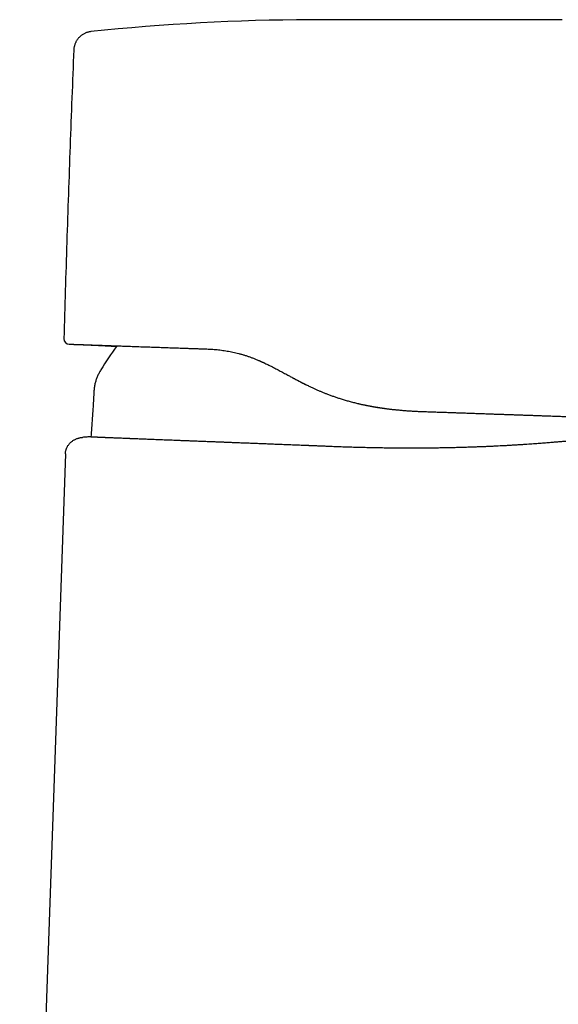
# Model space of a CAD drawing. Header units: millimetres. Extents: x 8 to 597, y 12 to 488.
# Tile 37 of 39: x 430 to 479, y 386 to 476. Entities that reach past the tile are written whole.
import ezdxf

# ---------------------------------------------------------------- set-up
doc = ezdxf.new("R2010")
doc.units = ezdxf.units.MM

msp = doc.modelspace()

# ---------------------------------------------------------------- linework, layer by layer
at = {"color": 7, "linetype": 'Continuous', "lineweight": 30}
for p, q in [((436.72, 474.453), (436.72, 474.453)), ((435.949, 437.538), (435.948, 437.538)), ((435.949, 437.538), (435.948, 437.538)), ((436.54, 437.585), (436.541, 437.585)), ((436.731, 437.578), (436.558, 437.584)), ((434.41, 436.039), (430.245, 316.774))]:
    msp.add_line(p, q, dxfattribs=at)
at = {"color": 7, "linetype": 'Continuous', "lineweight": 30, "flags": 128}
msp.add_lwpolyline([(479.602, 475.538), (478.881, 475.538), (478.169, 475.538), (477.467, 475.538), (477.031, 475.538), (476.599, 475.538), (476.17, 475.538), (475.746, 475.538), (475.325, 475.538), (475.105, 475.538), (474.877, 475.538), (474.642, 475.538), (474.398, 475.538), (474.147, 475.538), (473.887, 475.539), (473.62, 475.539), (473.316, 475.539), (473.003, 475.539), (472.68, 475.539), (472.348, 475.539), (472.006, 475.539), (471.654, 475.539), (471.293, 475.539), (470.922, 475.539), (470.541, 475.539), (470.151, 475.539), (469.758, 475.539), (469.356, 475.539), (468.944, 475.539), (468.524, 475.539), (468.086, 475.539), (467.638, 475.539), (467.181, 475.539), (466.714, 475.538), (466.237, 475.538), (465.76, 475.538), (465.273, 475.537), (464.777, 475.537), (464.272, 475.537), (463.746, 475.536), (463.211, 475.536), (462.667, 475.535), (462.112, 475.535), (461.548, 475.535), (460.974, 475.536), (460.391, 475.537)], dxfattribs=at)
at = {"color": 7, "linetype": 'Continuous', "lineweight": 30}
for centre, radius, start, end in [((457.557, 275.542), 200, 90.24951, 95.98022), ((434.766, 446.519), 0.5, 178.41268, 268), ((458.336, 431.349), 24.1, 143.10084, 149.22382)]:
    msp.add_arc(centre, radius, start, end, dxfattribs=at)
for points, knots in [([(460.391, 475.537), (460.347, 475.538), (460.261, 475.538), (460.136, 475.538), (460.018, 475.538), (459.908, 475.539), (459.805, 475.539), (459.711, 475.539), (459.625, 475.539), (459.548, 475.539), (459.478, 475.54), (459.414, 475.54), (459.352, 475.54), (459.291, 475.54), (459.231, 475.54), (459.172, 475.54), (459.114, 475.54), (459.055, 475.541), (458.997, 475.541), (458.924, 475.541), (458.839, 475.541), (458.741, 475.541), (458.641, 475.541), (458.544, 475.541), (458.449, 475.542), (458.361, 475.542), (458.275, 475.542), (458.198, 475.542), (458.128, 475.542), (458.064, 475.542), (457.996, 475.542), (457.924, 475.542), (457.846, 475.542), (457.765, 475.542), (457.679, 475.542), (457.591, 475.542), (457.498, 475.542), (457.402, 475.542), (457.307, 475.542), (457.217, 475.541), (457.134, 475.541), (457.057, 475.541), (456.986, 475.541), (456.926, 475.541), (456.875, 475.54), (456.831, 475.54), (456.786, 475.54), (456.737, 475.54), (456.704, 475.54), (456.686, 475.54)], [0, 0, 0, 0, 0.035688, 0.069406, 0.101155, 0.130936, 0.158748, 0.184592, 0.207157, 0.227972, 0.247039, 0.264356, 0.279924, 0.297243, 0.313075, 0.328891, 0.344692, 0.360478, 0.376249, 0.392003, 0.419071, 0.445264, 0.471479, 0.499956, 0.523993, 0.548311, 0.571408, 0.593278, 0.610872, 0.627806, 0.645844, 0.665364, 0.686364, 0.708844, 0.731394, 0.755259, 0.780436, 0.806911, 0.832892, 0.857151, 0.879688, 0.900505, 0.919602, 0.93698, 0.949429, 0.960835, 0.972617, 0.985673, 1, 1, 1, 1]), ([(436.72, 474.453), (436.686, 474.449), (436.614, 474.44), (436.503, 474.418), (436.387, 474.386), (436.271, 474.346), (436.156, 474.297), (436.044, 474.239), (435.936, 474.172), (435.831, 474.096), (435.732, 474.013), (435.645, 473.927), (435.568, 473.84), (435.501, 473.755), (435.44, 473.667), (435.385, 473.575), (435.336, 473.481), (435.291, 473.378), (435.25, 473.267), (435.216, 473.149), (435.191, 473.032), (435.174, 472.915), (435.169, 472.837), (435.167, 472.798)], [0, 0, 0, 0, 0.041056, 0.088701, 0.137342, 0.18689, 0.237246, 0.288295, 0.339915, 0.391974, 0.444332, 0.496846, 0.540623, 0.584322, 0.627857, 0.671147, 0.714113, 0.756677, 0.807122, 0.856773, 0.905528, 0.953296, 1, 1, 1, 1]), ([(435.167, 472.798), (435.108, 471.339), (434.991, 468.422), (434.827, 464.045), (434.672, 459.667), (434.527, 455.289), (434.39, 450.911), (434.308, 447.992), (434.266, 446.533)], [0, 0, 0, 0, 0.166665, 0.333332, 0.499999, 0.666666, 0.833333, 1, 1, 1, 1]), ([(434.749, 446.019), (434.75, 446.019), (434.751, 446.019), (434.764, 446.019), (434.785, 446.018), (434.814, 446.017), (434.852, 446.016), (434.898, 446.014), (434.952, 446.012), (435.015, 446.01), (435.089, 446.008), (435.172, 446.005), (435.265, 446.001), (435.367, 445.998), (435.478, 445.994), (435.593, 445.99), (435.709, 445.986), (435.826, 445.982), (435.949, 445.978), (436.078, 445.973), (436.213, 445.968), (436.354, 445.963), (436.5, 445.958), (436.652, 445.953), (436.819, 445.947), (437.003, 445.941), (437.206, 445.934), (437.417, 445.926), (437.637, 445.919), (437.864, 445.911), (438.096, 445.903), (438.333, 445.894), (438.573, 445.886), (438.82, 445.877), (439.075, 445.868), (439.336, 445.859), (439.604, 445.85), (439.879, 445.84), (440.166, 445.83), (440.464, 445.82), (440.774, 445.809), (441.09, 445.798), (441.414, 445.787), (441.744, 445.775), (442.065, 445.764), (442.374, 445.753), (442.67, 445.743), (442.971, 445.732), (443.276, 445.722), (443.584, 445.711), (443.894, 445.7), (444.207, 445.689), (444.524, 445.678), (444.868, 445.666), (445.237, 445.653), (445.632, 445.639), (446.033, 445.625), (446.439, 445.611), (446.849, 445.597), (447.127, 445.587), (447.266, 445.582)], [0, 0, 0, 0, 0.017565, 0.035091, 0.052585, 0.070052, 0.087498, 0.10493, 0.122354, 0.139775, 0.158029, 0.176295, 0.194578, 0.212886, 0.231227, 0.249605, 0.265384, 0.281144, 0.29689, 0.312627, 0.328359, 0.343809, 0.359263, 0.374724, 0.390086, 0.408353, 0.42661, 0.444863, 0.463119, 0.481385, 0.499668, 0.517191, 0.534694, 0.552183, 0.569666, 0.587147, 0.604634, 0.622131, 0.639691, 0.658073, 0.676437, 0.69479, 0.713138, 0.73149, 0.749851, 0.765486, 0.781105, 0.796714, 0.812316, 0.827916, 0.843241, 0.858571, 0.873913, 0.889412, 0.907851, 0.926277, 0.944697, 0.96312, 0.981552, 1, 1, 1, 1]), ([(435.788, 445.983), (435.794, 445.983), (435.812, 445.982), (435.845, 445.981), (435.883, 445.98), (435.921, 445.978), (435.958, 445.977), (435.994, 445.976), (436.042, 445.974), (436.101, 445.971), (436.168, 445.969), (436.226, 445.966), (436.275, 445.965), (436.32, 445.963), (436.369, 445.961), (436.426, 445.958), (436.497, 445.955), (436.575, 445.952), (436.661, 445.948), (436.754, 445.944), (436.855, 445.94), (436.963, 445.935), (437.078, 445.929), (437.197, 445.924), (437.333, 445.917), (437.485, 445.909), (437.654, 445.901), (437.837, 445.891), (438.033, 445.88), (438.243, 445.868), (438.459, 445.856), (438.681, 445.842), (438.883, 445.83), (439.012, 445.821), (439.064, 445.818)], [0, 0, 0, 0, 0.005487, 0.017569, 0.029558, 0.041158, 0.052367, 0.063188, 0.073618, 0.096666, 0.117554, 0.134384, 0.149499, 0.162904, 0.175138, 0.194291, 0.215772, 0.239581, 0.265715, 0.294174, 0.324958, 0.358063, 0.393406, 0.429924, 0.467298, 0.517533, 0.569234, 0.622398, 0.684588, 0.748663, 0.814623, 0.882464, 0.952185, 1, 1, 1, 1]), ([(447.266, 445.582), (447.354, 445.579), (447.531, 445.572), (447.798, 445.555), (448.064, 445.534), (448.331, 445.508), (448.595, 445.477), (448.858, 445.44), (449.118, 445.399), (449.378, 445.351), (449.639, 445.298), (449.902, 445.239), (450.167, 445.173), (450.433, 445.1), (450.7, 445.019), (450.967, 444.933), (451.233, 444.84), (451.5, 444.74), (451.768, 444.634), (451.968, 444.55), (452.098, 444.493), (452.16, 444.466), (452.221, 444.438), (452.283, 444.411), (452.345, 444.383), (452.407, 444.354), (452.506, 444.308), (452.642, 444.244), (452.827, 444.155), (453.025, 444.057), (453.237, 443.949), (453.444, 443.842), (453.646, 443.736), (453.843, 443.631), (454.043, 443.523), (454.244, 443.415), (454.44, 443.308), (454.664, 443.187), (454.918, 443.049), (455.207, 442.894), (455.499, 442.739), (455.794, 442.585), (456.093, 442.432), (456.398, 442.281), (456.688, 442.141), (456.962, 442.013), (457.219, 441.897), (457.476, 441.785), (457.734, 441.676), (457.992, 441.571), (458.265, 441.464), (458.554, 441.355), (458.858, 441.247), (459.165, 441.142), (459.495, 441.036), (459.848, 440.929), (460.223, 440.822), (460.598, 440.723), (460.973, 440.63), (461.349, 440.545), (461.707, 440.469), (462.048, 440.402), (462.373, 440.342), (462.699, 440.287), (463.026, 440.236), (463.351, 440.189), (463.674, 440.146), (463.995, 440.106), (464.314, 440.071), (464.65, 440.037), (465.004, 440.005), (465.379, 439.975), (465.754, 439.949), (466.13, 439.927), (466.505, 439.908), (466.754, 439.899), (466.879, 439.894)], [0, 0, 0, 0, 0.0143, 0.028532, 0.042691, 0.056779, 0.070793, 0.084489, 0.098119, 0.111688, 0.125203, 0.138918, 0.152701, 0.166558, 0.180498, 0.194533, 0.208426, 0.22244, 0.236593, 0.250907, 0.254162, 0.257428, 0.260706, 0.263995, 0.267297, 0.270611, 0.273938, 0.283155, 0.292476, 0.303719, 0.315131, 0.326727, 0.337246, 0.347931, 0.358794, 0.369845, 0.380537, 0.390637, 0.406126, 0.421674, 0.4373, 0.453027, 0.468875, 0.484866, 0.501021, 0.514328, 0.527571, 0.540751, 0.55387, 0.566927, 0.579922, 0.595155, 0.610295, 0.625336, 0.640703, 0.658992, 0.677255, 0.695481, 0.713658, 0.731769, 0.749797, 0.765377, 0.781006, 0.796678, 0.812385, 0.828121, 0.843594, 0.859078, 0.874564, 0.889736, 0.907888, 0.926142, 0.944489, 0.962921, 0.981428, 1, 1, 1, 1]), ([(437.63, 443.68), (437.602, 443.634), (437.547, 443.542), (437.468, 443.401), (437.393, 443.258), (437.324, 443.114), (437.261, 442.966), (437.206, 442.816), (437.155, 442.658), (437.111, 442.491), (437.074, 442.317), (437.044, 442.14), (437.02, 441.961), (436.999, 441.751), (436.981, 441.509), (436.966, 441.237), (436.954, 440.965), (436.94, 440.693), (436.924, 440.424), (436.911, 440.244), (436.905, 440.155)], [0, 0, 0, 0, 0.0442818, 0.0884773, 0.1325443, 0.1764887, 0.2203564, 0.2642203, 0.3081647, 0.3566921, 0.4055001, 0.4546383, 0.5041152, 0.5538994, 0.6284066, 0.7031593, 0.7778522, 0.8522529, 0.9262707, 1, 1, 1, 1]), ([(455.112, 442.945), (455.113, 442.944), (455.14, 442.93), (455.19, 442.903), (455.239, 442.877), (455.261, 442.865)], [0, 0, 0, 0, 0.010059, 0.559543, 1, 1, 1, 1]), ([(455.503, 442.737), (455.532, 442.722), (455.603, 442.684), (455.719, 442.624), (455.853, 442.554), (455.994, 442.482), (456.142, 442.408), (456.271, 442.344), (456.351, 442.305), (456.379, 442.291)], [0, 0, 0, 0, 0.098765, 0.245393, 0.399272, 0.560374, 0.728666, 0.904125, 1, 1, 1, 1]), ([(436.905, 440.155), (436.884, 439.863), (436.844, 439.279), (436.784, 438.42), (436.748, 437.853), (436.731, 437.578)], [0, 0, 0, 0, 0.3398992, 0.6797942, 1, 1, 1, 1]), ([(460.983, 440.629), (461.017, 440.621), (461.115, 440.598), (461.269, 440.563), (461.443, 440.524), (461.604, 440.49), (461.76, 440.458), (461.901, 440.43), (462.027, 440.406), (462.138, 440.385), (462.244, 440.365), (462.345, 440.347), (462.439, 440.331), (462.526, 440.316), (462.605, 440.303), (462.664, 440.293), (462.707, 440.286), (462.734, 440.282), (462.76, 440.277), (462.783, 440.274), (462.805, 440.27), (462.824, 440.267), (462.839, 440.265), (462.852, 440.263), (462.868, 440.26), (462.89, 440.257), (462.918, 440.252), (462.952, 440.247), (462.996, 440.24), (463.05, 440.232), (463.115, 440.223), (463.189, 440.212), (463.281, 440.199), (463.389, 440.184), (463.51, 440.167), (463.634, 440.151), (463.758, 440.135), (463.884, 440.12), (464.011, 440.105), (464.139, 440.09), (464.225, 440.081), (464.268, 440.077)], [0, 0, 0, 0, 0.031048, 0.090874, 0.141798, 0.191113, 0.238819, 0.28492, 0.320016, 0.354122, 0.386962, 0.417528, 0.446555, 0.473063, 0.497047, 0.518508, 0.527321, 0.535625, 0.54342, 0.550704, 0.557479, 0.563447, 0.567662, 0.57092, 0.57563, 0.582253, 0.590789, 0.601239, 0.613604, 0.630637, 0.650333, 0.672696, 0.697727, 0.733772, 0.770751, 0.808067, 0.845722, 0.883717, 0.922054, 0.960735, 1, 1, 1, 1]), ([(466.879, 439.894), (467.044, 439.889), (467.373, 439.877), (467.861, 439.86), (468.344, 439.843), (468.821, 439.827), (469.293, 439.81), (469.76, 439.794), (470.221, 439.778), (470.684, 439.762), (471.149, 439.745), (471.615, 439.729), (472.075, 439.713), (472.53, 439.697), (472.978, 439.681), (473.413, 439.666), (473.834, 439.652), (474.24, 439.637), (474.639, 439.623), (475.03, 439.61), (475.414, 439.596), (475.79, 439.583), (476.158, 439.57), (476.522, 439.558), (476.883, 439.545), (477.24, 439.533), (477.587, 439.52), (477.925, 439.509), (478.253, 439.497), (478.568, 439.486), (478.869, 439.476), (479.156, 439.466), (479.433, 439.456), (479.701, 439.447), (479.959, 439.438), (480.207, 439.429), (480.445, 439.421), (480.676, 439.413), (480.9, 439.405), (481.115, 439.397), (481.319, 439.39), (481.512, 439.383), (481.693, 439.377), (481.861, 439.371), (482.016, 439.366), (482.158, 439.361), (482.289, 439.356), (482.409, 439.352), (482.518, 439.348), (482.616, 439.345), (482.703, 439.342), (482.781, 439.339), (482.847, 439.337), (482.903, 439.335), (482.946, 439.333), (482.976, 439.332), (482.995, 439.332), (482.998, 439.332), (482.999, 439.331)], [0, 0, 0, 0, 0.017564, 0.035081, 0.052558, 0.070003, 0.087426, 0.104834, 0.122235, 0.139638, 0.157881, 0.176144, 0.194438, 0.212772, 0.231154, 0.249595, 0.267145, 0.284673, 0.302189, 0.319699, 0.337213, 0.354739, 0.372284, 0.389745, 0.408003, 0.426248, 0.444491, 0.462741, 0.481007, 0.499298, 0.516853, 0.534391, 0.551921, 0.569451, 0.586989, 0.604543, 0.622121, 0.639573, 0.657815, 0.676046, 0.694277, 0.712516, 0.730772, 0.749055, 0.76666, 0.784238, 0.801798, 0.819348, 0.836895, 0.854448, 0.872014, 0.889604, 0.908012, 0.926404, 0.944789, 0.963178, 0.981578, 1, 1, 1, 1]), ([(434.399, 436.04), (434.401, 436.075), (434.405, 436.145), (434.421, 436.25), (434.443, 436.353), (434.473, 436.455), (434.511, 436.553), (434.555, 436.649), (434.608, 436.745), (434.67, 436.839), (434.741, 436.932), (434.819, 437.018), (434.903, 437.099), (434.992, 437.174), (435.086, 437.242), (435.184, 437.303), (435.287, 437.358), (435.393, 437.406), (435.501, 437.447), (435.611, 437.481), (435.722, 437.507), (435.835, 437.527), (435.911, 437.534), (435.949, 437.538)], [0, 0, 0, 0, 0.044805, 0.089614, 0.134424, 0.179231, 0.224026, 0.268811, 0.313598, 0.362884, 0.412189, 0.46149, 0.510749, 0.559954, 0.609147, 0.658358, 0.707605, 0.756891, 0.80621, 0.854667, 0.903129, 0.951578, 1, 1, 1, 1]), ([(436.541, 437.585), (436.412, 437.575), (436.214, 437.56), (436.017, 437.544), (435.948, 437.538)], [0, 0, 0, 0, 0.651604, 1, 1, 1, 1]), ([(480.546, 437.237), (480.541, 437.237), (480.53, 437.236), (480.497, 437.233), (480.45, 437.228), (480.39, 437.223), (480.318, 437.216), (480.233, 437.208), (480.135, 437.199), (480.024, 437.189), (479.899, 437.178), (479.76, 437.165), (479.609, 437.152), (479.445, 437.137), (479.268, 437.122), (479.078, 437.106), (478.876, 437.089), (478.661, 437.071), (478.435, 437.053), (478.197, 437.034), (477.947, 437.015), (477.687, 436.995), (477.417, 436.975), (477.137, 436.955), (476.846, 436.934), (476.544, 436.913), (476.231, 436.892), (475.904, 436.87), (475.566, 436.849), (475.216, 436.828), (474.855, 436.806), (474.483, 436.785), (474.123, 436.766), (473.779, 436.748), (473.453, 436.732), (473.12, 436.717), (472.78, 436.701), (472.434, 436.687), (472.06, 436.672), (471.656, 436.657), (471.22, 436.641), (470.778, 436.627), (470.328, 436.614), (469.872, 436.603), (469.405, 436.592), (468.931, 436.582), (468.449, 436.574), (467.96, 436.567), (467.463, 436.562), (466.99, 436.558), (466.542, 436.556), (466.123, 436.555), (465.701, 436.554), (465.276, 436.555), (464.848, 436.557), (464.392, 436.561), (463.906, 436.565), (463.391, 436.572), (462.872, 436.58), (462.347, 436.59), (461.814, 436.601), (461.274, 436.614), (460.732, 436.629), (460.187, 436.645), (459.639, 436.663), (459.089, 436.683), (458.704, 436.698), (458.484, 436.707), (458.429, 436.709), (458.371, 436.711), (458.312, 436.713), (458.251, 436.716), (458.188, 436.718), (458.082, 436.723), (457.929, 436.729), (457.762, 436.736), (457.619, 436.742), (457.495, 436.747), (457.353, 436.752), (457.2, 436.759), (457.052, 436.765), (456.919, 436.77), (456.801, 436.775), (456.699, 436.779), (456.611, 436.783), (456.538, 436.786), (456.48, 436.788), (456.437, 436.79), (456.412, 436.791), (456.398, 436.791), (456.392, 436.791), (456.387, 436.792), (456.376, 436.792), (456.279, 436.796), (456.098, 436.803), (455.748, 436.817), (455.31, 436.834), (454.785, 436.854), (454.256, 436.875), (453.724, 436.896), (453.189, 436.917), (452.657, 436.938), (452.134, 436.958), (451.618, 436.978), (451.111, 436.998), (450.612, 437.018), (450.164, 437.035), (449.765, 437.051), (449.412, 437.065), (449.062, 437.079), (448.714, 437.092), (448.37, 437.106), (448.028, 437.119), (447.714, 437.132), (447.426, 437.143), (447.164, 437.153), (446.905, 437.163), (446.647, 437.174), (446.385, 437.184), (446.117, 437.194), (445.809, 437.206), (445.472, 437.219), (445.113, 437.233), (444.767, 437.247), (444.435, 437.26), (444.117, 437.272), (443.815, 437.284), (443.526, 437.295), (443.25, 437.306), (443.053, 437.313), (442.93, 437.318), (442.877, 437.32), (442.824, 437.322), (442.771, 437.324), (442.719, 437.326), (442.667, 437.328), (442.539, 437.333), (442.348, 437.341), (442.1, 437.351), (441.856, 437.36), (441.607, 437.37), (441.355, 437.38), (441.115, 437.389), (440.885, 437.398), (440.666, 437.407), (440.507, 437.413), (440.403, 437.417), (440.35, 437.42), (440.298, 437.422), (440.241, 437.424), (440.114, 437.429), (439.934, 437.436), (439.713, 437.445), (439.515, 437.453), (439.329, 437.46), (439.153, 437.467), (438.987, 437.474), (438.822, 437.481), (438.66, 437.487), (438.5, 437.494), (438.352, 437.5), (438.25, 437.504), (438.189, 437.507), (438.164, 437.508), (438.14, 437.509), (438.115, 437.51), (438.092, 437.511), (438.068, 437.512), (438.045, 437.513), (437.982, 437.515), (437.889, 437.519), (437.771, 437.524), (437.663, 437.529), (437.589, 437.532), (437.545, 437.534), (437.532, 437.535), (437.519, 437.535), (437.506, 437.536), (437.493, 437.537), (437.455, 437.538), (437.396, 437.541), (437.316, 437.545), (437.239, 437.548), (437.165, 437.552), (437.099, 437.555), (437.051, 437.557), (437.018, 437.559), (436.999, 437.56), (436.98, 437.56), (436.96, 437.561), (436.932, 437.563), (436.896, 437.565), (436.851, 437.567), (436.805, 437.57), (436.76, 437.572), (436.72, 437.574), (436.686, 437.576), (436.655, 437.578), (436.627, 437.579), (436.601, 437.581), (436.579, 437.582), (436.562, 437.584), (436.549, 437.584), (436.542, 437.585), (436.541, 437.585), (436.541, 437.585)], [0, 0, 0, 0, 0.007088, 0.015007, 0.022918, 0.030825, 0.038593, 0.046369, 0.054157, 0.06197, 0.069924, 0.077862, 0.085791, 0.093715, 0.101641, 0.109574, 0.117518, 0.125456, 0.133378, 0.141291, 0.1492, 0.157111, 0.164886, 0.172672, 0.180474, 0.188201, 0.196086, 0.203982, 0.211893, 0.219828, 0.227791, 0.235792, 0.243835, 0.250375, 0.256918, 0.26347, 0.270034, 0.276614, 0.283215, 0.291028, 0.298883, 0.306788, 0.314536, 0.322435, 0.330337, 0.33825, 0.346182, 0.354138, 0.362127, 0.370153, 0.376713, 0.383266, 0.389816, 0.396363, 0.402912, 0.409463, 0.417191, 0.424929, 0.43268, 0.440445, 0.448387, 0.456347, 0.464328, 0.47233, 0.480354, 0.488399, 0.496465, 0.497248, 0.498059, 0.498898, 0.499766, 0.500662, 0.501586, 0.502539, 0.505305, 0.508286, 0.50989, 0.51155, 0.513748, 0.516128, 0.518294, 0.520245, 0.52198, 0.523472, 0.524757, 0.525834, 0.526703, 0.527296, 0.527729, 0.527831, 0.527918, 0.527988, 0.528043, 0.528408, 0.532233, 0.536063, 0.543842, 0.551629, 0.559423, 0.567412, 0.575509, 0.583545, 0.59152, 0.599431, 0.60728, 0.615064, 0.622783, 0.628431, 0.63408, 0.639732, 0.645387, 0.651043, 0.656701, 0.662361, 0.666811, 0.671262, 0.675715, 0.68017, 0.684626, 0.689444, 0.694348, 0.701085, 0.70767, 0.714104, 0.720386, 0.726514, 0.732384, 0.738105, 0.743678, 0.749101, 0.750215, 0.751326, 0.752432, 0.753535, 0.754634, 0.755729, 0.75682, 0.762754, 0.767955, 0.773063, 0.779022, 0.78485, 0.790545, 0.796107, 0.801535, 0.80683, 0.808206, 0.809572, 0.810929, 0.812283, 0.814083, 0.82103, 0.826848, 0.832514, 0.838028, 0.843389, 0.848598, 0.853653, 0.859413, 0.864961, 0.870296, 0.875418, 0.876384, 0.877345, 0.8783, 0.87925, 0.880195, 0.881134, 0.882068, 0.882996, 0.888704, 0.893618, 0.898358, 0.903462, 0.904114, 0.904763, 0.905408, 0.906049, 0.906686, 0.907414, 0.91172, 0.915892, 0.920471, 0.924875, 0.929107, 0.933166, 0.934555, 0.935922, 0.937268, 0.9386, 0.94038, 0.943802, 0.947123, 0.951844, 0.956351, 0.960649, 0.964746, 0.968652, 0.973005, 0.977563, 0.982361, 0.987113, 0.992081, 0.996907, 1, 1, 1, 1]), ([(434.449, 436.038), (434.435, 436.038), (434.419, 436.039), (434.412, 436.039), (434.411, 436.039)], [0, 0, 0, 0, 0.8320625, 1, 1, 1, 1])]:
    msp.add_open_spline(points, degree=3, knots=knots, dxfattribs=at)

doc.saveas('drawing.dxf')
